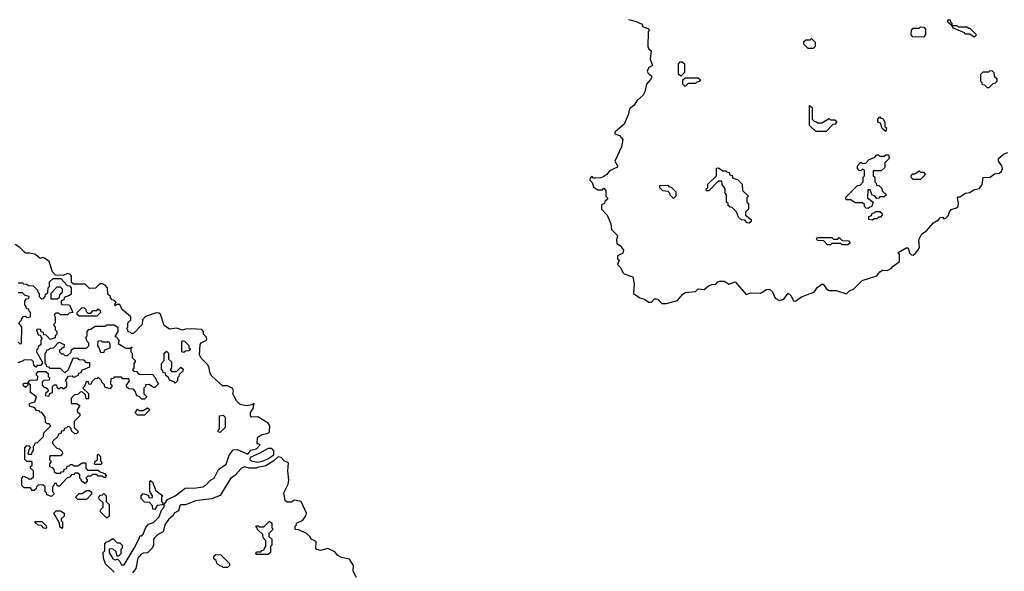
# Model space of a CAD drawing. Extents: x 2776963 to 2884430, y 684484 to 829250.
# Tile 237 of 256: x 2862345 to 2869121, y 801645 to 805439. Entities that reach past the tile are written whole.
import ezdxf

# ---------------------------------------------------------------- set-up
doc = ezdxf.new("R2010")
doc.units = 0

msp = doc.modelspace()

# ---------------------------------------------------------------- linework, layer by layer
at = {"layer": '0CON20XD'}
for points in [[(2866535, 805440), (2866587, 805427), (2866628.3, 805408.3), (2866631.7, 805391.7), (2866668.3, 805378.3), (2866680, 805365), (2866670, 805355), (2866667.5, 805255), (2866671.7, 805241.7), (2866690, 805225), (2866683, 805167), (2866700, 805125), (2866675, 805110), (2866662.5, 805085), (2866670.3, 805070.3), (2866693.6, 805053.6), (2866696.7, 805045), (2866687.5, 805027.5)], [(2868565, 805320), (2868491.7, 805321.7), (2868480, 805335), (2868481.7, 805368.3), (2868495, 805380), (2868535, 805380), (2868545, 805390), (2868568.3, 805388.3), (2868580, 805375), (2868580, 805335), (2868565, 805320)], [(2868915, 805320), (2868885, 805340), (2868855, 805340), (2868848.3, 805348.3), (2868771.7, 805381.7), (2868760, 805400), (2868731.7, 805421.7), (2868731.7, 805438.3), (2868748.3, 805438.3), (2868750, 805425), (2868760, 805415), (2868760, 805400), (2868795, 805400), (2868805, 805390), (2868865, 805390), (2868871.7, 805381.7), (2868885, 805380), (2868930, 805335), (2868915, 805320)], [(2867805, 805240), (2867771.7, 805241.7), (2867741.7, 805271.7), (2867741.7, 805288.3), (2867755, 805300), (2867785, 805300), (2867795, 805310), (2867820, 805285), (2867820, 805255), (2867805, 805240)], [(2866895, 805050), (2866880, 805065), (2866880, 805135), (2866891.7, 805148.3), (2866905, 805150), (2866920, 805135), (2866920, 805075), (2866895, 805050)], [(2869015, 804970), (2869005, 804970), (2868988.3, 804988.3), (2868971.7, 804991.7), (2868970, 805005), (2868960, 805015), (2868960, 805065), (2868975, 805080), (2869015, 805080), (2869021.7, 805088.3), (2869035, 805090), (2869050, 805075), (2869051.7, 805051.7), (2869070, 805035), (2869070, 805015), (2869058.3, 805001.7), (2869041.7, 804998.3), (2869015, 804970)], [(2866687.5, 805027.5), (2866660, 804995), (2866647, 804943), (2866635, 804920), (2866595, 804882.5), (2866571.7, 804848.3), (2866542.5, 804825), (2866533.3, 804785), (2866505, 804720), (2866440, 804665), (2866440, 804655), (2866473, 804643), (2866496.7, 804615), (2866486.2, 804565), (2866440, 804465), (2866460, 804435), (2866460, 804425), (2866405, 804400), (2866386.4, 804373.6), (2866365, 804360), (2866345, 804352.5), (2866305, 804350), (2866295, 804350), (2866285, 804360), (2866271.7, 804348.3), (2866270, 804335), (2866285, 804320), (2866295, 804290), (2866305, 804280), (2866325, 804270), (2866355, 804270), (2866365, 804280), (2866380, 804265), (2866380, 804225), (2866390, 804215), (2866390, 804205), (2866371.7, 804188.3), (2866370, 804175), (2866350, 804165), (2866350, 804135), (2866387.5, 804095), (2866412.5, 804035), (2866417.5, 803995), (2866460, 803955), (2866452.5, 803925), (2866455, 803900), (2866477.5, 803885), (2866500, 803855), (2866496.4, 803833.6), (2866460, 803815), (2866460, 803795), (2866470, 803785), (2866460, 803755), (2866483, 803733), (2866495, 803700), (2866505, 803690), (2866565, 803670), (2866573, 803623), (2866570, 803555), (2866612.5, 803525), (2866645, 803516.2), (2866675, 803496.2), (2866693.3, 803496.7), (2866715, 803520), (2866725, 803520), (2866736.4, 803516.4), (2866765, 803486.7), (2866797.5, 803487.5), (2866871.2, 803508.8), (2866908, 803552), (2866925, 803563.3), (2866995, 803570), (2867015, 803587.5), (2867055, 803583.3), (2867085, 803607.5), (2867108.3, 803618.3), (2867135, 803620), (2867150, 803635), (2867165, 803640), (2867195, 803640), (2867225, 803620), (2867270, 803635), (2867345, 803550), (2867375, 803560), (2867443, 803557), (2867485, 803583.3), (2867506.4, 803586.4), (2867525, 803567.5), (2867545, 803523.8), (2867575, 803507.5), (2867604, 803516), (2867635, 803557.5), (2867655, 803540), (2867670, 803505), (2867685, 803502), (2867725, 803533.8), (2867815, 803567.5), (2867834, 803596), (2867865, 803620), (2867875, 803620), (2867897, 803587), (2867915, 803576.7), (2867965, 803576), (2868035, 803553.3), (2868056, 803574), (2868085, 803587.5), (2868143.9, 803646.1), (2868245, 803676.7), (2868265.9, 803704.1), (2868284.1, 803715.9), (2868316.1, 803713.9), (2868343, 803727), (2868356, 803744), (2868400, 803775), (2868400, 803825), (2868391.7, 803838.3), (2868445, 803870), (2868455, 803870), (2868461.7, 803861.7), (2868470, 803835), (2868481.7, 803821.7), (2868495, 803820), (2868508.3, 803831.7), (2868531.7, 803858.3), (2868536.7, 803875), (2868532.5, 803925), (2868553.9, 803966.1), (2868585, 803987.5), (2868635, 804042.5), (2868668.3, 804061.7), (2868681.7, 804078.3), (2868695, 804080), (2868705, 804070), (2868720, 804075), (2868735, 804090), (2868743.3, 804116.7), (2868756.7, 804133.3), (2868792.5, 804145), (2868803.3, 804155), (2868806.7, 804175), (2868800, 804215), (2868805, 804220), (2868815, 804220), (2868853.6, 804246.4), (2868885, 804251.2), (2868910.5, 804269.5), (2868951.2, 804278.8), (2868970, 804305), (2868976.7, 804353.3), (2869025, 804356.2), (2869055, 804380), (2869085, 804384.2), (2869101.2, 804395), (2869108.8, 804415), (2869103.3, 804435), (2869082.5, 804465), (2869082.5, 804485), (2869116, 804514), (2869146.2, 804525)], [(2866925, 804980), (2866910, 804995), (2866910, 805025), (2866925, 805040), (2867015, 805040), (2867030, 805025), (2867018.3, 805011.7), (2867005, 805010), (2866995, 805000), (2866945, 805000), (2866925, 804980)], [(2867895, 804670), (2867825, 804670), (2867781.7, 804711.7), (2867781.7, 804848.3), (2867800, 804835), (2867800, 804755), (2867811.7, 804741.7), (2867825, 804740), (2867835, 804730), (2867865, 804730), (2867915, 804760), (2867925, 804750), (2867955, 804750), (2867968.3, 804738.3), (2867958.3, 804721.7), (2867941.7, 804718.3), (2867895, 804670)], [(2868305, 804670), (2868281.7, 804691.7), (2868268.3, 804728.3), (2868250, 804735), (2868250, 804755), (2868265, 804770), (2868271.7, 804761.7), (2868285, 804760), (2868300, 804735), (2868300, 804705), (2868310, 804695), (2868305, 804670)], [(2868185, 804140), (2868171.7, 804141.7), (2868160, 804155), (2868158.3, 804168.3), (2868145, 804180), (2868095, 804180), (2868065, 804200), (2868035, 804200), (2868030, 804205), (2868031.7, 804218.3), (2868111.7, 804298.3), (2868128.3, 804301.7), (2868150, 804325), (2868150, 804355), (2868160, 804365), (2868160, 804405), (2868145, 804410), (2868135, 804400), (2868121.7, 804401.7), (2868110, 804415), (2868110, 804435), (2868135, 804460), (2868145, 804450), (2868168.3, 804451.7), (2868191.7, 804478.3), (2868228.3, 804491.7), (2868245, 804510), (2868255, 804510), (2868265, 804500), (2868295, 804500), (2868305, 804510), (2868325, 804510), (2868330, 804485), (2868300, 804455), (2868298.3, 804421.7), (2868275, 804400), (2868220, 804400), (2868220, 804365), (2868230, 804355), (2868230, 804325), (2868240, 804315), (2868241.7, 804301.7), (2868258.3, 804298.3), (2868278.3, 804278.3), (2868281.7, 804261.7), (2868310, 804235), (2868295, 804220), (2868265, 804220), (2868258.3, 804211.7), (2868245, 804210), (2868228.3, 804228.3), (2868211.7, 804231.7), (2868198.3, 804268.3), (2868181.7, 804268.3), (2868180, 804215), (2868220, 804185), (2868208.3, 804151.7), (2868195, 804150), (2868185, 804140)], [(2867365, 804040), (2867351.7, 804041.7), (2867335, 804060), (2867311.7, 804061.7), (2867291.7, 804081.7), (2867278.3, 804118.3), (2867248.3, 804148.3), (2867235, 804150), (2867221.7, 804161.7), (2867220, 804175), (2867210, 804185), (2867210, 804235), (2867200, 804245), (2867200, 804275), (2867180, 804305), (2867178.3, 804328.3), (2867151.7, 804328.3), (2867088.3, 804261.7), (2867071.7, 804261.7), (2867070, 804275), (2867080, 804285), (2867081.7, 804308.3), (2867140, 804365), (2867141.7, 804418.3), (2867155, 804420), (2867185, 804400), (2867205, 804400), (2867211.7, 804391.7), (2867228.3, 804388.3), (2867231.7, 804371.7), (2867248.3, 804368.3), (2867251.7, 804351.7), (2867288.3, 804338.3), (2867318.3, 804308.3), (2867320, 804265), (2867360, 804225), (2867350, 804215), (2867350, 804185), (2867360, 804175), (2867360, 804135), (2867340, 804115), (2867340, 804095), (2867380, 804065), (2867378.3, 804051.7), (2867365, 804040)], [(2868545, 804340), (2868495, 804340), (2868481.7, 804351.7), (2868480, 804365), (2868491.7, 804378.3), (2868505, 804380), (2868535, 804400), (2868545, 804390), (2868565, 804390), (2868580, 804375), (2868545, 804340)], [(2866845, 804210), (2866821.7, 804231.7), (2866820, 804245), (2866808.3, 804258.3), (2866771.7, 804261.7), (2866751.7, 804281.7), (2866751.7, 804298.3), (2866805, 804300), (2866811.7, 804291.7), (2866828.3, 804288.3), (2866860, 804255), (2866860, 804225), (2866845, 804210)], [(2868215, 804060), (2868190, 804065), (2868190, 804085), (2868208.3, 804091.7), (2868211.7, 804108.3), (2868225, 804110), (2868235, 804120), (2868265, 804120), (2868278.3, 804108.3), (2868280, 804095), (2868268.3, 804081.7), (2868255, 804080), (2868245, 804070), (2868225, 804070), (2868215, 804060)], [(2862995, 801640), (2862936.7, 801696.7), (2862922.5, 801735), (2862920, 801775), (2862930, 801785), (2862930, 801835), (2862941.7, 801848.3), (2862955, 801850), (2862985, 801870), (2863015, 801840), (2863035, 801840), (2863050, 801825), (2863050, 801805), (2863040, 801795), (2863040, 801765), (2863025, 801750), (2863015, 801750), (2863008.3, 801778.3), (2862985, 801800), (2862961.7, 801798.3), (2862960, 801775), (2862985, 801730), (2863005, 801723.3), (2863017.5, 801727.5), (2863033.3, 801713.3), (2863045, 801688.8), (2863065, 801688.8), (2863133.3, 801805), (2863170, 801875), (2863171.7, 801888.3), (2863185, 801890), (2863195, 801900), (2863213, 801947), (2863231.7, 801968.3), (2863265, 801980), (2863305, 802020), (2863320, 802065), (2863340, 802085), (2863340, 802105), (2863361.7, 802138.3), (2863415, 802163.3), (2863483, 802217), (2863560.7, 802219.3), (2863605, 802226.7), (2863625, 802237.5), (2863658.3, 802271.7), (2863683.9, 802286.1), (2863714.2, 802345.8), (2863765, 802382.5), (2863786.4, 802443.6), (2863815, 802480), (2863841.7, 802481.7), (2863915, 802450), (2863935, 802477.5), (2863975, 802487.5), (2864000, 802515), (2863980, 802525), (2863982.5, 802565), (2864006.4, 802583.6), (2864056, 802595), (2864064.2, 802605), (2864067.5, 802645), (2864055, 802664), (2863985, 802707.5), (2863940, 802705), (2863932.5, 802715), (2863933.3, 802736.7), (2863952.5, 802765), (2863958.3, 802798.3), (2863945, 802790), (2863905, 802782.5), (2863863, 802793), (2863837, 802817), (2863812.5, 802865), (2863817.5, 802885), (2863813, 802903), (2863775, 802920), (2863741.7, 802921.7), (2863666.4, 802986.4), (2863653, 803013), (2863650, 803045), (2863640, 803065), (2863595, 803110), (2863582.5, 803135), (2863587.5, 803205), (2863595, 803217.5), (2863630, 803235), (2863632.5, 803245), (2863630, 803255), (2863610, 803275), (2863610, 803295), (2863598.3, 803308.3), (2863525, 803312.5), (2863485, 803310), (2863465, 803302.5), (2863425, 803316.7), (2863375, 803310), (2863340, 803335), (2863313, 803413), (2863301.7, 803421.7), (2863285, 803422.5), (2863211.7, 803398.3), (2863190, 803375), (2863188.3, 803341.7), (2863128.3, 803281.7), (2863115, 803280), (2863108.3, 803288.3), (2863091.7, 803291.7), (2863090, 803305), (2863080, 803315), (2863090, 803325), (2863090, 803355), (2863110, 803375), (2863110, 803395), (2863050, 803445), (2863035, 803480), (2863015, 803480), (2863001.7, 803471.7), (2863000, 803485), (2863010, 803495), (2862998.3, 803508.3), (2862981.7, 803511.7), (2862970, 803525), (2862970, 803535), (2862951.7, 803551.7), (2862948.8, 803595), (2862933.6, 803613.6), (2862915, 803622.5), (2862897, 803623), (2862867, 803593), (2862825, 803590), (2862795, 803620), (2862715, 803620), (2862702.5, 803632.5), (2862702.5, 803675), (2862695, 803687.5), (2862675, 803692.5), (2862645, 803680), (2862591.7, 803681.7), (2862570, 803705), (2862547.5, 803775), (2862515, 803800), (2862505, 803803.3), (2862485, 803797.5), (2862453.3, 803823.3), (2862415, 803833.3), (2862385, 803832.5), (2862345, 803872.5), (2862315, 803892.5)], [(2868045, 803890), (2868005, 803890), (2867995, 803900), (2867935, 803900), (2867925, 803890), (2867905, 803890), (2867878.3, 803918.3), (2867835, 803920), (2867830, 803935), (2867835, 803940), (2867935, 803940), (2867945, 803930), (2867975, 803930), (2867985, 803940), (2868005, 803920), (2868048.3, 803918.3), (2868060, 803905), (2868045, 803890)], [(2862335, 803630), (2862365, 803630), (2862371.7, 803621.7), (2862395, 803620), (2862405, 803610), (2862438.3, 803608.3), (2862468.3, 803578.3), (2862470, 803565), (2862480, 803555), (2862480, 803535), (2862495, 803520), (2862508.3, 803521.7), (2862520, 803535), (2862521.7, 803548.3), (2862538.3, 803561.7), (2862540, 803595), (2862550, 803605), (2862550, 803635), (2862575, 803660), (2862628.3, 803658.3), (2862671.7, 803611.7), (2862688.3, 803608.3), (2862700, 803595), (2862698.3, 803551.7), (2862688.3, 803541.7), (2862651.7, 803528.3), (2862648.3, 803511.7), (2862630, 803505), (2862630, 803485), (2862635, 803480), (2862688.3, 803478.3), (2862710, 803425), (2862685, 803420), (2862675, 803410), (2862625, 803410), (2862615, 803420), (2862595, 803420), (2862581.7, 803408.3), (2862590, 803395), (2862590, 803355), (2862580, 803345), (2862580, 803335), (2862590, 803325), (2862590, 803305), (2862600, 803295), (2862600, 803275), (2862590, 803265), (2862588.3, 803251.7), (2862555, 803240), (2862528.3, 803268.3), (2862511.7, 803271.7), (2862508.3, 803288.3), (2862491.7, 803291.7), (2862488.3, 803308.3), (2862465, 803310), (2862460, 803305), (2862471.7, 803271.7), (2862488.3, 803268.3), (2862490, 803255), (2862500, 803245), (2862490, 803235), (2862490, 803205), (2862471.7, 803188.3), (2862470, 803175), (2862460, 803165), (2862460, 803155), (2862500, 803085), (2862500, 803075), (2862488.3, 803061.7), (2862465, 803060), (2862455, 803050), (2862441.7, 803061.7), (2862440, 803085), (2862428.3, 803098.3), (2862375, 803100), (2862368.3, 803091.7), (2862331.7, 803078.3)], [(2862335, 803220), (2862345, 803210), (2862358.3, 803211.7), (2862360, 803325), (2862340, 803355), (2862358.3, 803371.7), (2862360, 803385), (2862371.7, 803398.3), (2862385, 803400), (2862395, 803390), (2862420, 803395), (2862420, 803425), (2862410, 803435), (2862408.3, 803448.3), (2862391.7, 803451.7), (2862388.3, 803468.3), (2862380, 803475), (2862380, 803505), (2862391.7, 803518.3), (2862408.3, 803521.7), (2862410, 803535), (2862381.7, 803541.7), (2862365, 803560), (2862335, 803560)], [(2862605, 803520), (2862618.3, 803531.7), (2862621.7, 803548.3), (2862640, 803565), (2862640, 803585), (2862625, 803600), (2862601.7, 803598.3), (2862560, 803555), (2862560, 803520), (2862605, 803520)], [(2862875, 803400), (2862755, 803400), (2862741.7, 803411.7), (2862740, 803425), (2862775, 803460), (2862788.3, 803458.3), (2862800, 803445), (2862801.7, 803431.7), (2862815, 803420), (2862835, 803420), (2862851.7, 803438.3), (2862875, 803440), (2862885, 803450), (2862898.3, 803438.3), (2862900, 803425), (2862875, 803400)], [(2862565, 802160), (2862531.7, 802171.7), (2862530, 802185), (2862520, 802195), (2862520, 802225), (2862505, 802240), (2862471.7, 802238.3), (2862460, 802225), (2862458.3, 802211.7), (2862445, 802200), (2862431.7, 802201.7), (2862420, 802220), (2862375, 802220), (2862360, 802235), (2862360, 802285), (2862371.7, 802298.3), (2862398.3, 802288.3), (2862405, 802280), (2862425, 802280), (2862440, 802295), (2862440, 802335), (2862420, 802355), (2862420, 802365), (2862430, 802375), (2862430, 802395), (2862425, 802400), (2862395, 802400), (2862380, 802415), (2862380, 802495), (2862395, 802510), (2862408.3, 802508.3), (2862420, 802495), (2862410, 802485), (2862400, 802455), (2862405, 802450), (2862428.3, 802451.7), (2862430, 802465), (2862440, 802475), (2862440, 802505), (2862450, 802515), (2862451.7, 802528.3), (2862468.3, 802531.7), (2862508.3, 802571.7), (2862511.7, 802598.3), (2862560, 802645), (2862548.3, 802658.3), (2862535, 802660), (2862521.7, 802671.7), (2862520, 802705), (2862498.3, 802738.3), (2862485, 802740), (2862478.3, 802748.3), (2862461.7, 802751.7), (2862448.3, 802768.3), (2862411.7, 802781.7), (2862411.7, 802798.3), (2862448.3, 802811.7), (2862460, 802845), (2862420, 802875), (2862418.3, 802928.3), (2862400, 802940), (2862400, 802925), (2862385, 802910), (2862371.7, 802921.7), (2862370, 802935), (2862375, 802940), (2862400, 802940), (2862415, 802960), (2862468.3, 802961.7), (2862470, 802985), (2862460, 802995), (2862460, 803005), (2862471.7, 803018.3), (2862525, 803020), (2862540, 803005), (2862540, 802985), (2862550, 802975), (2862550, 802965), (2862545, 802960), (2862511.7, 802958.3), (2862500, 802945), (2862500, 802925), (2862511.7, 802911.7), (2862525, 802910), (2862538.3, 802898.3), (2862540, 802885), (2862521.7, 802868.3), (2862520, 802855), (2862545, 802850), (2862551.7, 802868.3), (2862570, 802875), (2862570, 802915), (2862581.7, 802928.3), (2862598.3, 802928.3), (2862601.7, 802911.7), (2862615, 802900), (2862625, 802910), (2862635, 802910), (2862645, 802900), (2862670, 802915), (2862670, 802945), (2862660, 802955), (2862681.7, 802988.3), (2862705, 802990), (2862711.7, 802981.7), (2862725, 802980), (2862731.7, 802988.3), (2862748.3, 802991.7), (2862751.7, 803008.3), (2862768.3, 803011.7), (2862771.7, 803028.3), (2862828.3, 803051.7), (2862828.3, 803078.3), (2862805, 803080), (2862788.3, 803098.3), (2862755, 803100), (2862745, 803110), (2862711.7, 803108.3), (2862678.3, 803031.7), (2862655, 803010), (2862625, 803040), (2862555, 803040), (2862548.3, 803048.3), (2862531.7, 803051.7), (2862530, 803065), (2862520, 803075), (2862520, 803145), (2862530, 803155), (2862531.7, 803168.3), (2862545, 803170), (2862555, 803180), (2862578.3, 803181.7), (2862615, 803220), (2862650, 803205), (2862648.3, 803181.7), (2862635, 803180), (2862628.3, 803171.7), (2862620, 803165), (2862620, 803155), (2862631.7, 803141.7), (2862645, 803140), (2862655, 803130), (2862675, 803130), (2862698.3, 803151.7), (2862701.7, 803168.3), (2862715, 803180), (2862805, 803180), (2862820, 803195), (2862820, 803215), (2862810, 803225), (2862800, 803255), (2862810, 803265), (2862810, 803295), (2862821.7, 803308.3), (2862835, 803310), (2862865, 803330), (2862935, 803330), (2862945, 803340), (2862995, 803340), (2863020, 803325), (2863020, 803295), (2863000, 803260), (2863008.3, 803258.3), (2863030, 803235), (2863021.7, 803211.7), (2863075, 803180), (2863110, 803180), (2863115, 803190), (2863120, 803185), (2863110, 803180), (2863110, 803155), (2863120, 803145), (2863120, 803115), (2863140, 803095), (2863140, 803085), (2863130, 803075), (2863130, 803045), (2863121.7, 803031.7), (2863131.7, 803021.7), (2863148.3, 803018.3), (2863165, 803000), (2863258.3, 802998.3), (2863278.3, 802978.3), (2863290, 802945), (2863300, 802935), (2863275, 802910), (2863265, 802910), (2863235, 802930), (2863211.7, 802928.3), (2863210, 802915), (2863200, 802905), (2863200, 802865), (2863220, 802845), (2863205, 802830), (2863185, 802830), (2863168.3, 802848.3), (2863151.7, 802851.7), (2863140, 802885), (2863128.3, 802898.3), (2863095, 802900), (2863081.7, 802911.7), (2863080, 802925), (2863100, 802955), (2863095, 802970), (2863055, 802970), (2863045, 802980), (2862995, 802980), (2862988.3, 802971.7), (2862971.7, 802968.3), (2862970, 802935), (2862980, 802925), (2862980, 802915), (2862965, 802900), (2862931.7, 802911.7), (2862928.3, 802928.3), (2862910, 802945), (2862908.3, 802958.3), (2862885, 802980), (2862878.3, 802971.7), (2862861.7, 802968.3), (2862841.7, 802948.3), (2862835, 802930), (2862821.7, 802931.7), (2862818.3, 802948.3), (2862801.7, 802948.3), (2862790, 802915), (2862780, 802905), (2862818.3, 802868.3), (2862818.3, 802831.7), (2862801.7, 802831.7), (2862798.3, 802858.3), (2862775, 802880), (2862761.7, 802878.3), (2862745, 802860), (2862721.7, 802858.3), (2862700, 802835), (2862700, 802800), (2862735, 802800), (2862760, 802785), (2862740, 802755), (2862740, 802745), (2862758.3, 802728.3), (2862760, 802715), (2862720, 802675), (2862720, 802635), (2862750, 802605), (2862738.3, 802591.7), (2862725, 802590), (2862701.7, 802611.7), (2862698.3, 802628.3), (2862688.3, 802638.3), (2862675, 802640), (2862668.3, 802631.7), (2862651.7, 802628.3), (2862648.3, 802611.7), (2862631.7, 802608.3), (2862628.3, 802591.7), (2862611.7, 802588.3), (2862608.3, 802571.7), (2862571.7, 802538.3), (2862570, 802525), (2862601.7, 802491.7), (2862618.3, 802488.3), (2862638.3, 802468.3), (2862640, 802455), (2862625, 802440), (2862551.7, 802438.3), (2862550, 802415), (2862560, 802405), (2862560, 802395), (2862550, 802385), (2862550, 802365), (2862568.3, 802358.3), (2862580, 802345), (2862581.7, 802331.7), (2862595, 802320), (2862625, 802320), (2862631.7, 802328.3), (2862648.3, 802331.7), (2862651.7, 802348.3), (2862668.3, 802351.7), (2862671.7, 802368.3), (2862685, 802370), (2862695, 802380), (2862705, 802380), (2862715, 802370), (2862745, 802370), (2862775, 802390), (2862795, 802390), (2862800, 802385), (2862800, 802355), (2862811.7, 802341.7), (2862885, 802340), (2862891.7, 802331.7), (2862928.3, 802318.3), (2862940, 802305), (2862935, 802290), (2862925, 802290), (2862915, 802300), (2862885, 802300), (2862875, 802310), (2862845, 802310), (2862835, 802300), (2862815, 802300), (2862800, 802285), (2862810, 802275), (2862810, 802265), (2862795, 802250), (2862770, 802265), (2862770, 802275), (2862760, 802285), (2862758.3, 802308.3), (2862745, 802320), (2862725, 802320), (2862718.3, 802311.7), (2862701.7, 802308.3), (2862688.3, 802291.7), (2862671.7, 802288.3), (2862618.3, 802231.7), (2862605, 802230), (2862598.3, 802248.3), (2862581.7, 802248.3), (2862580, 802235), (2862570, 802225), (2862570, 802195), (2862580, 802185), (2862580, 802175), (2862565, 802160)], [(2862925, 803150), (2862931.7, 803168.3), (2862968.3, 803181.7), (2862968.3, 803208.3), (2862960, 803220), (2862915, 803220), (2862905, 803230), (2862881.7, 803228.3), (2862880, 803195), (2862890, 803185), (2862901.7, 803151.7), (2862925, 803150)], [(2863475, 803150), (2863460, 803155), (2863460, 803225), (2863465, 803230), (2863478.3, 803228.3), (2863508.3, 803198.3), (2863510, 803185), (2863520, 803175), (2863508.3, 803161.7), (2863485, 803160), (2863475, 803150)], [(2863415, 802940), (2863408.3, 802948.3), (2863375, 802960), (2863368.3, 802978.3), (2863351.7, 802991.7), (2863348.3, 803008.3), (2863331.7, 803011.7), (2863330, 803025), (2863320, 803035), (2863320, 803075), (2863340, 803095), (2863340, 803145), (2863355, 803160), (2863370, 803145), (2863370, 803105), (2863390, 803085), (2863390, 803045), (2863381.7, 803031.7), (2863395, 803020), (2863425, 803020), (2863455, 803050), (2863470, 803035), (2863468.3, 803021.7), (2863441.7, 802998.3), (2863440, 802985), (2863430, 802975), (2863430, 802955), (2863415, 802940)], [(2863205, 802720), (2863155, 802720), (2863140, 802735), (2863155, 802760), (2863165, 802750), (2863195, 802750), (2863225, 802770), (2863240, 802755), (2863205, 802720)], [(2863725, 802600), (2863710, 802605), (2863710, 802615), (2863720, 802625), (2863720, 802715), (2863745, 802720), (2863760, 802705), (2863760, 802635), (2863725, 802600)], [(2863985, 802395.5), (2864015, 802402.9), (2864052.3, 802417.7), (2864094.2, 802445), (2864093.1, 802473.1), (2864079.2, 802489.2), (2864055, 802490.5), (2863993.8, 802455), (2863931.2, 802428.8), (2863928, 802415), (2863937.5, 802405), (2863985, 802395.5)], [(2862905, 802380), (2862865, 802380), (2862860, 802385), (2862861.7, 802398.3), (2862880, 802415), (2862880, 802445), (2862885, 802450), (2862900, 802435), (2862900, 802405), (2862910, 802395), (2862905, 802380)], [(2864662.3, 801602.3), (2864641.2, 801645), (2864642, 801685), (2864615, 801727.5), (2864559.3, 801739.3), (2864534, 801754), (2864515, 801780), (2864465, 801802.5), (2864415, 801787.5), (2864390, 801795), (2864382.5, 801805), (2864386.2, 801845), (2864381.2, 801851.2), (2864352.5, 801865), (2864342.5, 801885), (2864320, 801905), (2864265, 801930), (2864241.7, 801931.7), (2864240, 801955), (2864250, 801965), (2864250, 801975), (2864293, 801997), (2864314.2, 802025.8), (2864319.2, 802045), (2864283.3, 802125), (2864236.4, 802133.6), (2864215, 802120), (2864185, 802120), (2864173, 802133), (2864162.5, 802185), (2864192.5, 802245), (2864198.3, 802271.7), (2864190, 802335), (2864195, 802390), (2864165.8, 802405.8), (2864145, 802427.5), (2864125, 802431.4), (2864095, 802403.8), (2864039.5, 802370.5), (2863982, 802358), (2863975, 802353.3), (2863925, 802353.3), (2863895, 802363.3), (2863872.5, 802355), (2863825.8, 802304.2), (2863795, 802282.5), (2863723.6, 802166.4), (2863665, 802143.8), (2863555, 802128.8), (2863485, 802102.5), (2863455, 802101.2), (2863446.7, 802095), (2863438.3, 802061.7), (2863407.5, 802045), (2863401.2, 802028.8), (2863369.4, 802000.6), (2863344, 801965), (2863333, 801917), (2863295, 801898.8), (2863272, 801875), (2863266.2, 801865), (2863266.4, 801823.6), (2863256.4, 801803.6), (2863225, 801772.5), (2863195, 801768.8), (2863179.5, 801760.5), (2863159.2, 801735), (2863144.2, 801665), (2863121.1, 801635)], [(2863275, 802070), (2863261.7, 802071.7), (2863260, 802095), (2863238.3, 802118.3), (2863205, 802120), (2863180, 802145), (2863180, 802165), (2863195, 802180), (2863228.3, 802168.3), (2863235, 802150), (2863258.3, 802151.7), (2863260, 802165), (2863240, 802195), (2863240, 802265), (2863245, 802270), (2863258.3, 802258.3), (2863281.7, 802201.7), (2863330, 802165), (2863320, 802155), (2863320, 802125), (2863330, 802115), (2863328.3, 802101.7), (2863291.7, 802098.3), (2863275, 802070)], [(2862805, 802140), (2862745, 802140), (2862730, 802155), (2862755, 802180), (2862775, 802180), (2862805, 802200), (2862825, 802200), (2862838.3, 802188.3), (2862840, 802175), (2862805, 802140)], [(2862945, 802010), (2862900, 802055), (2862901.7, 802068.3), (2862920, 802085), (2862920, 802115), (2862891.7, 802141.7), (2862890, 802155), (2862901.7, 802168.3), (2862915, 802170), (2862925, 802180), (2862940, 802165), (2862940, 802125), (2862960, 802105), (2862960, 802025), (2862945, 802010)], [(2862635, 801940), (2862621.7, 801951.7), (2862620, 801975), (2862580, 802045), (2862595, 802060), (2862625, 802060), (2862650, 802045), (2862650, 802025), (2862630, 802005), (2862630, 801995), (2862640, 801985), (2862640, 801945), (2862635, 801940)], [(2862525, 801940), (2862511.7, 801941.7), (2862495, 801960), (2862471.7, 801961.7), (2862451.7, 801981.7), (2862451.7, 801988.3), (2862498.3, 801988.3), (2862528.3, 801958.3), (2862530, 801945), (2862525, 801940)], [(2864055, 801760), (2863975, 801760), (2863970, 801765), (2863975, 801780), (2864005, 801780), (2864011.7, 801788.3), (2864028.3, 801791.7), (2864030, 801805), (2864040, 801815), (2864040, 801855), (2864020, 801875), (2864018.3, 801898.3), (2863981.7, 801931.7), (2863980, 801945), (2863970, 801955), (2863985, 801960), (2863995, 801950), (2864025, 801950), (2864065, 801990), (2864080, 801975), (2864080, 801945), (2864090, 801935), (2864060, 801905), (2864060, 801885), (2864080, 801865), (2864080, 801825), (2864070, 801815), (2864070, 801775), (2864055, 801760)], [(2863775, 801670), (2863745, 801670), (2863738.3, 801678.3), (2863721.7, 801681.7), (2863701.7, 801701.7), (2863698.3, 801718.3), (2863681.7, 801731.7), (2863681.7, 801748.3), (2863695, 801760), (2863728.3, 801758.3), (2863788.3, 801698.3), (2863790, 801685), (2863775, 801670)]]:
    msp.add_lwpolyline(points, dxfattribs=at)

doc.saveas('drawing.dxf')
